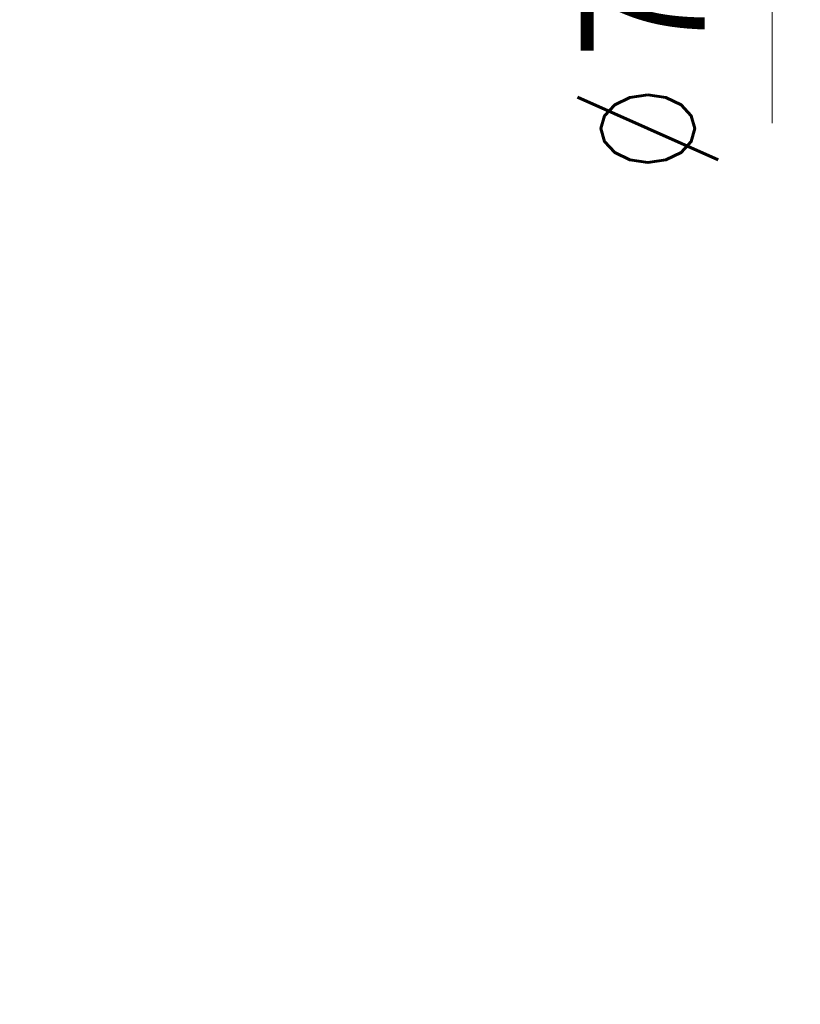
# Model space of a CAD drawing. Header units: millimetres. Extents: x 0 to 1733, y 0 to 1188.
# Tile 90 of 154: x 355 to 433, y 730 to 828. Entities that reach past the tile are written whole.
import ezdxf

# ---------------------------------------------------------------- set-up
doc = ezdxf.new("R2010")
doc.units = ezdxf.units.MM
doc.header["$LTSCALE"] = 0.727559
doc.layers.add('NoLayerName_001', color=7, linetype='Continuous')
doc.layers.add('NoLayerName_002', color=7, linetype='Continuous')
doc.styles.get("Standard").update_dxf_attribs({"font": 'txt', "bigfont": 'extfont2'})
doc.dimstyles.get("Standard").update_dxf_attribs({"dimtxt": 2.5, "dimasz": 2.5, "dimexe": 1, "dimexo": 1, "dimtad": 1, "dimdec": 3, "dimzin": 0, "dimdsep": 46, "dimtxsty": 'Standard', "dimcen": 2.5, "dimadec": 3, "dimazin": 0, "dimtfac": 0.75, "dimtdec": 3, "dimtmove": 0, "dimatfit": 3, "dimfxl": 1, "dimarcsym": 0})

# ---------------------------------------------------------------- blocks, each defined once
blk = doc.blocks.new('_OPEN30')
at = {"color": 0, "linetype": 'ByBlock', "lineweight": -2}
for p, q in [((-1, 0.267949), (0, 0)), ((0, 0), (-1, -0.267949)), ((0, 0), (-1, 0))]:
    blk.add_line(p, q, dxfattribs=at)
blk = doc.blocks.new('*D127')
at = {"layer": 'Defpoints', "color": 0}
for p in [(473.55, 859.28), (429.941, 817.71), (429.941, 817.71)]:
    blk.add_point(p, dxfattribs=at)
at = {"layer": 'NoLayerName_001', "color": 0, "linetype": 'Continuous', "lineweight": 13}
for p, q in [((469.55, 859.28), (425.941, 859.28)), ((429.941, 853.28), (429.941, 817.71))]:
    blk.add_line(p, q, dxfattribs=at)
at = {"layer": 'NoLayerName_001', "color": 0, "lineweight": 13, "xscale": 6, "yscale": 6, "zscale": 6, "rotation": 90}
blk.add_blockref('_OPEN30', (429.941, 859.28), dxfattribs=at)
at = {"layer": 'NoLayerName_001', "color": 0, "lineweight": 13, "insert": (417.576, 829.48), "char_height": 14, "attachment_point": 5, "rotation": 90}
blk.add_mtext('\\W0.8000;%%c７９', dxfattribs=at)
blk = doc.blocks.new('_NONE')

msp = doc.modelspace()

# ---------------------------------------------------------------- dimensions: what is measured, and where the dimension line sits
at = {"layer": 'NoLayerName_001', "color": 3, "linetype": 'Continuous', "lineweight": 13}
dim = msp.add_linear_dim(base=(429.94084641, 817.7097168), p1=(473.55000053, 859.27978625), p2=(429.94084641, 817.7097168), angle=270, text='\\W0.8000;%%c７９', dimstyle='Standard', override={"dimtxt": 14, "dimasz": 6, "dimexe": 4, "dimexo": 4, "dimgap": 4, "dimzin": 8, "dimpost": '%%c<>', "dimblk1": 'OPEN30', "dimblk2": 'NONE', "dimsah": 1, "dimse2": 1, "dimclrd": 0, "dimclre": 0, "dimclrt": 0, "dimtp": 0, "dimtm": 0, "dimatfit": 2, "dimlwd": 13, "dimlwe": 13}, dxfattribs=at)
dim.commit()
dim.dimension.update_dxf_attribs({"geometry": '*D127', "text_midpoint": (429.94084641, 829.47978766), "dimtype": 160})

# ---------------------------------------------------------------- leaders
at = {"layer": 'NoLayerName_002', "color": 3, "linetype": 'Continuous', "lineweight": 13, "annotation_type": 0, "has_hookline": 1, "hookline_direction": 1, "text_width": 90.86352019}
msp.add_leader([(461.46573125, 761.30000147), (418.625, 693.375), (410.625, 693.375)], dimstyle='Standard', override={"dimtxt": 12.8, "dimasz": 8, "dimldrblk": 'OPEN30'}, dxfattribs=at)

doc.saveas('drawing.dxf')
